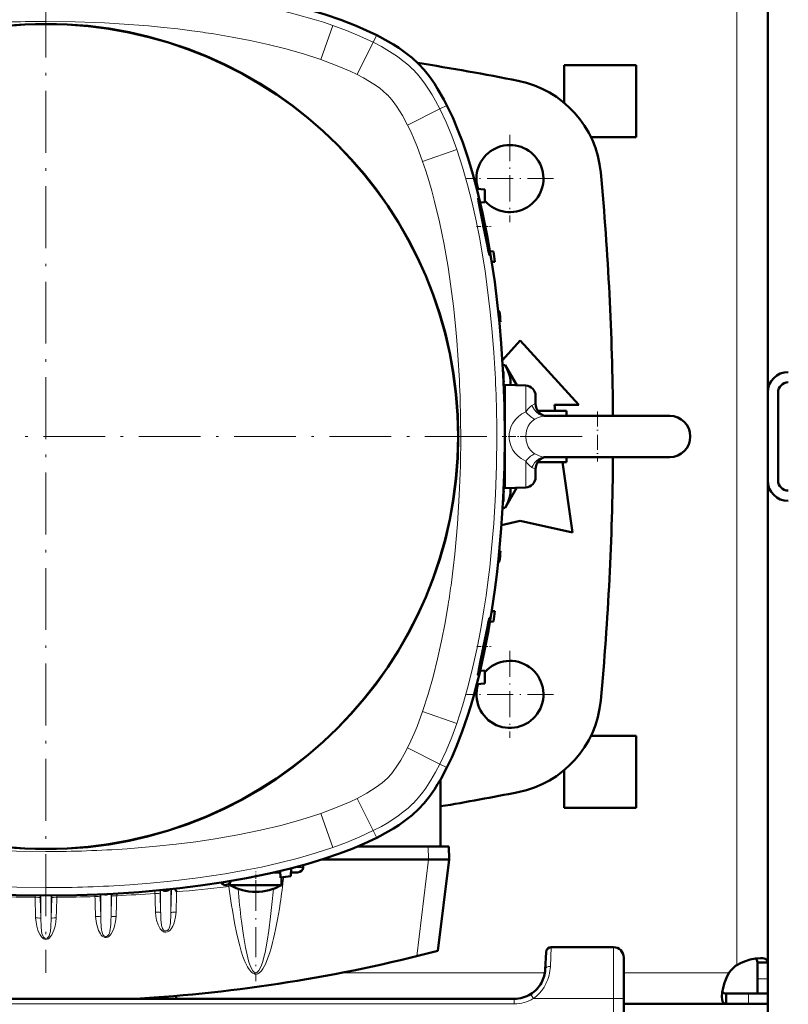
# Model space of a CAD drawing. Extents: x -1351 to 1763, y -1300 to 640.
# Tile 18 of 90: x 437 to 586, y -1127 to -937. Entities that reach past the tile are written whole.
import ezdxf

# ---------------------------------------------------------------- set-up
doc = ezdxf.new("R2010")
doc.units = 0
doc.linetypes.add('DASHDOT', pattern=[18.5, 12, -3, 0.5, -3])

msp = doc.modelspace()

# ---------------------------------------------------------------- linework, layer by layer
at = {"color": 7, "linetype": 'DASHDOT', "lineweight": 18}
for p, q in [((441.59, -913.33), (441.59, -1121.33)), ((545.59, -1017.33), (337.59, -1017.33))]:
    msp.add_line(p, q, dxfattribs=at)
at = {"color": 7, "lineweight": 18}
for p, q in [((575.6, -1017.33), (575.6, -914.87)), ((494.93, -944.26), (497.23, -937.65)), ((501.96, -947.18), (505.09, -940.92)), ((505.09, -940.92), (505.78, -939.55)), ((512.72, -946.1), (512.77, -946.15)), ((507.81, -951.09), (507.82, -951.1)), ((511.74, -956.97), (518, -953.83)), ((518, -953.83), (519.38, -953.14)), ((514.67, -964), (521.28, -961.7)), ((534.66, -1012.56), (534.66, -1007.47)), ((536.59, -1010.99), (536.59, -1010.93)), ((538.4, -1013.33), (538.44, -1013.33)), ((575.6, -1017.33), (575.6, -1119.8)), ((534.66, -1026.35), (534.66, -1022.1)), ((536.59, -1023.68), (536.59, -1023.74)), ((534.66, -1027.19), (534.66, -1026.35)), ((514.67, -1070.67), (521.28, -1072.97)), ((511.74, -1077.7), (518, -1080.83)), ((518, -1080.83), (519.38, -1081.52)), ((507.84, -1083.55), (507.82, -1083.56)), ((501.96, -1087.48), (505.09, -1093.74)), ((512.82, -1088.46), (512.77, -1088.51)), ((494.93, -1090.41), (497.23, -1097.02)), ((505.09, -1093.74), (505.78, -1095.12)), ((515.79, -1099.33), (515.73, -1096.83)), ((515.82, -1099.33), (513.52, -1118.08)), ((489.82, -1100.86), (491.48, -1100.86)), ((465.98, -1105.06), (465.84, -1109.64)), ((465.84, -1105.07), (465.84, -1109.64)), ((476.53, -1104.29), (476.57, -1104.63)), ((476.99, -1104.14), (477.09, -1104.54)), ((439.48, -1106.32), (439.48, -1106.66)), ((439.48, -1106.66), (439.6, -1110.66)), ((440.47, -1106.33), (440.48, -1106.75)), ((440.48, -1106.75), (440.59, -1110.74)), ((440.59, -1106.33), (440.59, -1110.74)), ((442.59, -1106.33), (442.59, -1110.74)), ((442.71, -1106.75), (442.59, -1110.74)), ((442.72, -1106.33), (442.71, -1106.75)), ((443.71, -1106.32), (443.71, -1106.66)), ((451.11, -1106.52), (451.1, -1106.14)), ((452.11, -1106.6), (452.1, -1106.1)), ((452.22, -1110.47), (452.11, -1106.6)), ((452.22, -1106.1), (452.22, -1110.47)), ((454.22, -1106), (454.22, -1110.47)), ((454.33, -1106.44), (454.22, -1110.47)), ((454.34, -1105.99), (454.33, -1106.44)), ((455.33, -1105.94), (455.33, -1106.35)), ((462.74, -1105.92), (462.72, -1105.38)), ((463.84, -1109.64), (463.74, -1106.01)), ((463.84, -1105.28), (463.84, -1109.64)), ((539.44, -1120.07), (539.62, -1116.33)), ((551.72, -1126.28), (551.68, -1116.33)), ((538.37, -1121.33), (498.78, -1121.33)), ((574.07, -1121.33), (553.7, -1121.33)), ((581.6, -1122.47), (579.6, -1122.47)), ((535.61, -1125.43), (535.77, -1125.68)), ((535.77, -1125.68), (536.14, -1126.28)), ((577.9, -1127.33), (577.9, -1125.33)), ((532.45, -1127.33), (350.75, -1127.33)), ((532.45, -1127.33), (532.45, -1126.33)), ((551.72, -1126.28), (536.14, -1126.28)), ((551.72, -1126.28), (552.1, -1198.33))]:
    msp.add_line(p, q, dxfattribs=at)
at = {"color": 7, "lineweight": 50}
for p, q in [((581.6, -1008.77), (581.6, -915.36)), ((556.1, -945.33), (542.1, -945.33)), ((542.1, -945.33), (542.1, -952.63)), ((556.1, -959.33), (556.1, -945.33)), ((556.1, -959.33), (547.33, -959.33)), ((525.18, -969.35), (526.76, -969.43)), ((526.76, -971.93), (526.76, -969.43)), ((525.83, -971.98), (526.76, -971.93)), ((526.49, -976.66), (526.49, -976.63)), ((528.44, -981.46), (527.74, -981.43)), ((528.67, -983.46), (528.07, -983.48)), ((529.61, -993.08), (529.33, -993.07)), ((529.77, -995.08), (529.54, -995.09)), ((530.13, -1002.52), (533.6, -998.71)), ((533.6, -998.71), (544.98, -1011.21)), ((530.19, -1003.48), (530.68, -1003.48)), ((530.68, -1003.48), (532.93, -1007.41)), ((530.33, -1004.71), (530.26, -1004.7)), ((530.41, -1006.71), (530.36, -1006.71)), ((534.66, -1007.47), (530.59, -1007.33)), ((530.59, -1027.33), (530.59, -1007.33)), ((536.59, -1010.93), (536.59, -1009.47)), ((581.6, -1008.83), (581.6, -1025.83)), ((583.6, -1008.83), (583.6, -1025.83)), ((530.49, -1010.4), (530.59, -1010.4)), ((544.98, -1011.21), (540.23, -1011.21)), ((540.23, -1011.21), (540.39, -1012.33)), ((536.97, -1012.33), (542.6, -1012.33)), ((538.4, -1013.33), (555.31, -1013.33)), ((541.88, -1013.33), (538.4, -1013.33)), ((562.59, -1013.33), (541.88, -1013.33)), ((542.6, -1013.33), (542.6, -1012.33)), ((555.31, -1013.33), (562.59, -1013.33)), ((536.97, -1022.33), (542.6, -1022.33)), ((538.4, -1021.33), (555.31, -1021.33)), ((541.8, -1022.33), (543.73, -1035.96)), ((542.6, -1022.33), (542.6, -1021.33)), ((555.31, -1021.33), (562.59, -1021.33)), ((530.49, -1024.26), (530.59, -1024.26)), ((536.59, -1024.52), (536.59, -1023.74)), ((536.59, -1025.19), (536.59, -1024.52)), ((581.6, -1025.9), (581.6, -1119.3)), ((530.41, -1027.96), (530.36, -1027.96)), ((530.59, -1027.33), (534.66, -1027.19)), ((532.93, -1027.25), (530.68, -1031.19)), ((530.33, -1029.96), (530.26, -1029.96)), ((530.19, -1031.19), (530.68, -1031.19)), ((533.6, -1033.71), (529.97, -1034.51)), ((543.73, -1035.96), (533.6, -1033.71)), ((529.77, -1039.58), (529.54, -1039.57)), ((529.33, -1041.59), (529.61, -1041.58)), ((528.67, -1051.21), (528.07, -1051.19)), ((528.44, -1053.21), (527.74, -1053.23)), ((526.49, -1058), (526.49, -1058.03)), ((526.61, -1058.87), (526.78, -1058.03)), ((525.83, -1062.69), (526.76, -1062.73)), ((526.76, -1065.23), (526.76, -1062.73)), ((525.18, -1065.32), (526.76, -1065.23)), ((556.1, -1075.33), (547.33, -1075.33)), ((556.1, -1089.33), (556.1, -1075.33)), ((542.1, -1082.03), (542.1, -1089.33)), ((518.16, -1096.83), (518.16, -1083.8)), ((556.1, -1089.33), (542.1, -1089.33)), ((502.04, -1096.83), (515.73, -1096.83)), ((516.51, -1096.83), (515.73, -1096.83)), ((518.16, -1096.83), (516.51, -1096.83)), ((519.73, -1096.83), (518.16, -1096.83)), ((519.79, -1099.33), (519.73, -1096.83)), ((495.14, -1099.33), (515.79, -1099.33)), ((515.79, -1099.33), (515.82, -1099.33)), ((519.79, -1099.33), (515.82, -1099.33)), ((517.62, -1117.04), (519.79, -1099.33)), ((489.09, -1102.55), (489.15, -1101.03)), ((491.46, -1100.42), (491.48, -1100.86)), ((486.62, -1101.83), (485.82, -1101.83)), ((486.9, -1101.83), (486.62, -1101.83)), ((486.9, -1101.83), (487.06, -1101.83)), ((487.09, -1102.86), (487.05, -1101.55)), ((487.29, -1104.29), (487.29, -1102.83)), ((489.12, -1101.83), (490.39, -1101.83)), ((466.61, -1104.99), (466.96, -1105.6)), ((477.29, -1104.29), (477.29, -1103.84)), ((477.91, -1104.29), (477.29, -1104.29)), ((477.91, -1104.29), (484.69, -1104.29)), ((484.69, -1104.29), (487.29, -1104.29)), ((551.68, -1116.33), (539.62, -1116.33)), ((538.62, -1117.28), (538.45, -1120.65)), ((553.68, -1118.32), (553.72, -1126.28)), ((579.6, -1119.3), (579.6, -1122.47)), ((581.6, -1119.3), (579.6, -1119.3)), ((581.6, -1119.3), (581.6, -1122.47)), ((579.6, -1122.47), (579.6, -1125.33)), ((581.6, -1122.47), (581.6, -1125.33)), ((466.85, -1126.33), (466.85, -1125.77)), ((466.85, -1126.33), (466.85, -1125.77)), ((573.57, -1127.33), (573.57, -1125.33)), ((577.9, -1125.33), (573.57, -1125.33)), ((581.6, -1125.33), (577.9, -1125.33)), ((581.6, -1125.33), (579.6, -1125.33)), ((581.6, -1127.33), (581.6, -1125.33)), ((532.45, -1126.33), (350.75, -1126.33)), ((366.6, -1126.33), (505.6, -1126.33)), ((459.13, -1126.33), (459.13, -1126.32)), ((459.78, -1126.33), (459.78, -1126.28)), ((506.6, -1126.33), (505.6, -1126.33)), ((506.6, -1126.33), (505.6, -1126.33)), ((553.72, -1126.28), (554.1, -1198.33)), ((573.57, -1127.33), (553.73, -1127.33)), ((577.9, -1127.33), (573.57, -1127.33)), ((581.6, -1127.33), (577.9, -1127.33)), ((581.6, -1127.33), (581.6, -1131.33))]:
    msp.add_line(p, q, dxfattribs=at)
at = {"color": 7, "linetype": 'DASHDOT', "lineweight": 18, "ltscale": 0.422501}
for p, q in [((531.6, -958.88), (531.6, -975.78)), ((540.05, -967.33), (523.15, -967.33)), ((540.05, -1067.33), (523.15, -1067.33))]:
    msp.add_line(p, q, dxfattribs=at)
at = {"color": 7, "linetype": 'DASHDOT', "lineweight": 18, "ltscale": 0.069601}
msp.add_line((525.14, -976.63), (527.93, -976.63), dxfattribs=at)
at = {"color": 7, "linetype": 'DASHDOT', "lineweight": 18, "ltscale": 0.242493}
msp.add_line((548.59, -1012.5), (548.59, -1022.2), dxfattribs=at)
at = {"color": 7, "linetype": 'DASHDOT', "lineweight": 18, "ltscale": 0.123903}
msp.add_line((535.08, -1017.33), (530.12, -1017.33), dxfattribs=at)
at = {"color": 7, "linetype": 'DASHDOT', "lineweight": 18, "ltscale": 0.068916}
msp.add_line((525.17, -1058.03), (527.93, -1058.03), dxfattribs=at)
at = {"color": 7, "linetype": 'DASHDOT', "lineweight": 18, "ltscale": 0.422498}
msp.add_line((531.6, -1058.88), (531.6, -1075.78), dxfattribs=at)
at = {"color": 7, "linetype": 'DASHDOT', "lineweight": 18, "ltscale": 0.073831}
msp.add_line((482.29, -1104.54), (482.29, -1101.59), dxfattribs=at)
at = {"color": 7, "linetype": 'DASHDOT', "lineweight": 18, "ltscale": 0.487872}
msp.add_line((482.29, -1103.4), (482.29, -1122.92), dxfattribs=at)
at = {"color": 7, "lineweight": 50}
for points in [[(441.59, -928.33), (447.55, -928.41), (453.51, -928.63), (459.46, -929.01), (462.43, -929.26), (465.4, -929.54), (468.36, -929.88), (471.31, -930.25), (475.25, -930.82), (479.17, -931.48), (483.07, -932.24), (487.35, -933.19), (489.57, -933.74), (491.79, -934.34), (493.79, -934.92), (495.78, -935.54), (498.81, -936.57), (501.79, -937.73), (503.8, -938.6), (505.78, -939.55)], [(505.78, -939.55), (507.99, -940.73), (509.01, -941.34), (510.02, -941.99), (511.37, -942.93), (512.65, -943.95), (513.86, -945.06)], [(513.86, -945.06), (514.98, -946.28), (516, -947.56), (516.94, -948.9), (517.58, -949.91), (518.8, -952.03), (519.38, -953.14)], [(519.38, -953.14), (520.5, -955.51), (521.52, -957.92), (522.44, -960.37), (523.48, -963.41), (524.41, -966.51), (525.25, -969.61), (525.79, -971.8), (526.29, -974), (527.2, -978.44), (527.98, -982.89), (528.64, -987.36), (529.14, -991.33), (529.56, -995.32), (529.91, -999.31), (530.12, -1002.31), (530.29, -1005.31), (530.52, -1011.32), (530.59, -1017.33)], [(526.49, -976.63), (525.82, -973.4), (525.49, -971.71), (525.41, -971.19), (525.4, -971.15), (525.41, -971.13), (525.41, -971.13), (525.41, -971.12), (525.41, -971.12)], [(525.41, -971.12), (525.42, -971.12), (525.42, -971.13), (525.46, -971.2), (525.64, -971.77), (526.15, -973.76), (526.52, -975.38)], [(527.65, -982.2), (527.65, -982.2), (527.65, -982.2), (527.64, -982.19), (527.61, -982.11), (527.45, -981.45), (527.23, -980.37), (526.49, -976.66)], [(526.78, -976.63), (527.25, -979.15), (527.56, -981.15), (527.66, -982.01), (527.66, -982.15), (527.66, -982.19), (527.66, -982.2), (527.66, -982.2), (527.65, -982.2), (527.65, -982.2)], [(531.72, -1007.37), (531.73, -1006.6), (531.62, -1005.82), (531.4, -1005.03), (531.09, -1004.26), (530.68, -1003.48)], [(538.4, -1013.33), (538.22, -1013.31), (537.83, -1013.16), (537.39, -1012.84), (537.04, -1012.43), (536.78, -1011.93), (536.63, -1011.38), (536.59, -1010.93)], [(530.59, -1017.33), (530.52, -1023.29), (530.3, -1029.25), (529.92, -1035.2), (529.67, -1038.17), (529.38, -1041.13), (529.05, -1044.1), (528.68, -1047.05), (528.1, -1050.99), (527.44, -1054.91), (526.69, -1058.81), (525.74, -1063.08), (525.18, -1065.31), (524.59, -1067.53), (524.01, -1069.53), (523.39, -1071.52), (522.35, -1074.54), (521.2, -1077.53), (520.33, -1079.54), (519.38, -1081.52)], [(538.4, -1021.33), (538.22, -1021.36), (537.83, -1021.51), (537.39, -1021.83), (537.04, -1022.23), (536.78, -1022.73), (536.63, -1023.29), (536.59, -1023.74)], [(530.68, -1031.19), (531.19, -1030.18), (531.54, -1029.2), (531.65, -1028.71), (531.72, -1028.23), (531.74, -1027.76), (531.72, -1027.29)], [(527.65, -1052.47), (527.65, -1052.47), (527.65, -1052.47), (527.64, -1052.48), (527.61, -1052.56), (527.45, -1053.21), (527.23, -1054.29), (526.49, -1058)], [(526.78, -1058.03), (527.25, -1055.51), (527.56, -1053.51), (527.66, -1052.59), (527.66, -1052.48), (527.66, -1052.47), (527.66, -1052.47), (527.65, -1052.47), (527.65, -1052.47)], [(526.49, -1058.03), (525.98, -1060.53), (525.57, -1062.51), (525.43, -1063.28), (525.4, -1063.49), (525.4, -1063.52), (525.41, -1063.53), (525.41, -1063.54), (525.41, -1063.54), (525.41, -1063.54)], [(525.41, -1063.54), (525.41, -1063.54), (525.42, -1063.54), (525.42, -1063.54), (525.43, -1063.53), (525.47, -1063.42), (525.74, -1062.53), (526.17, -1060.84), (526.61, -1058.87)], [(519.38, -1081.52), (518.2, -1083.73), (517.58, -1084.75), (516.94, -1085.76), (516, -1087.1), (514.98, -1088.39), (513.86, -1089.6)], [(513.86, -1089.6), (512.65, -1090.72), (511.37, -1091.74), (510.02, -1092.68), (509.01, -1093.32), (507.99, -1093.93), (505.78, -1095.12)], [(505.78, -1095.12), (503.41, -1096.24), (501, -1097.26), (498.56, -1098.18), (495.51, -1099.22), (492.42, -1100.15), (489.32, -1100.99), (487.13, -1101.53), (484.92, -1102.03), (480.49, -1102.94), (476.03, -1103.72), (471.57, -1104.38), (467.59, -1104.88), (463.6, -1105.3), (459.61, -1105.65), (456.61, -1105.86), (453.61, -1106.03), (447.6, -1106.26), (441.59, -1106.33)], [(441.59, -1106.33), (435.79, -1106.26), (429.98, -1106.05), (424.18, -1105.7), (421.24, -1105.46), (418.3, -1105.18), (415.46, -1104.87), (412.62, -1104.51), (408.45, -1103.92), (404.3, -1103.23), (400.15, -1102.44)], [(580.18, -1118.45), (579.24, -1118.53), (578.18, -1118.75), (577.07, -1119.11), (576.32, -1119.42), (575.6, -1119.8)], [(581.6, -1119.3), (581.58, -1119.12), (581.53, -1118.95), (581.43, -1118.81), (581.3, -1118.69), (581.12, -1118.6), (580.91, -1118.53), (580.57, -1118.47), (580.18, -1118.45)], [(579.6, -1119.3), (579.56, -1118.96), (579.41, -1118.71), (579.17, -1118.54)], [(574.07, -1121.33), (573.59, -1122.28), (573.21, -1123.26), (572.94, -1124.23), (572.78, -1125.14), (572.72, -1125.91)], [(572.72, -1125.91), (572.78, -1126.56), (572.86, -1126.82), (572.97, -1127.03), (573.1, -1127.18), (573.27, -1127.28), (573.57, -1127.33)], [(572.81, -1124.9), (572.98, -1125.14), (573.23, -1125.29), (573.57, -1125.33)]]:
    msp.add_lwpolyline(points, dxfattribs=at)
at = {"color": 7, "lineweight": 18}
for points in [[(441.59, -929.87), (447.21, -929.94), (452.82, -930.14), (458.43, -930.48), (464.03, -930.95), (466.92, -931.26), (469.8, -931.61), (472.5, -931.97), (475.19, -932.37), (478.89, -933), (482.58, -933.71), (486.26, -934.51), (489.94, -935.43), (493.6, -936.47), (495.42, -937.04), (497.23, -937.65)], [(441.59, -936.87), (447.27, -936.94), (452.95, -937.15), (458.62, -937.5), (461.5, -937.74), (464.38, -938.02), (467.15, -938.33), (469.92, -938.68)], [(497.23, -937.65), (499.89, -938.63), (502.51, -939.71), (505.09, -940.92)], [(474.17, -939.3), (477.7, -939.89), (481.22, -940.57), (484.73, -941.34), (488.16, -942.2), (491.56, -943.16), (494.93, -944.26)], [(505.09, -940.92), (506.68, -941.76), (508.24, -942.67), (509.76, -943.67), (510.53, -944.23), (511.28, -944.82), (512.01, -945.44), (512.72, -946.1)], [(494.93, -944.26), (497.79, -945.32), (499.2, -945.9), (500.59, -946.52), (501.96, -947.18)], [(512.77, -946.15), (513.65, -947.09), (514.46, -948.08), (515.17, -949.04), (515.83, -950.02), (516.52, -951.13), (517.17, -952.26), (518, -953.83)], [(501.96, -947.18), (503.18, -947.82), (504.37, -948.51), (505.7, -949.37), (506.34, -949.83), (506.96, -950.32), (507.81, -951.09)], [(507.82, -951.1), (508.3, -951.61), (508.74, -952.14), (509.6, -953.29)], [(509.6, -953.29), (510.19, -954.18), (510.74, -955.09), (511.74, -956.97)], [(518, -953.83), (519.21, -956.42), (520.3, -959.04), (521.28, -961.7)], [(511.74, -956.97), (512.41, -958.34), (513.02, -959.73), (513.6, -961.13), (514.67, -964)], [(521.28, -961.7), (522.39, -965.12), (523.38, -968.57), (524.26, -972.04), (525.05, -975.54), (525.74, -979.04), (526.36, -982.56), (526.78, -985.21), (527.15, -987.86), (527.79, -993.17), (528.18, -997.12), (528.49, -1001.08)], [(514.67, -964), (515.29, -965.84), (515.86, -967.69), (516.45, -969.72), (516.99, -971.77), (517.93, -975.71), (518.82, -980.1), (519.59, -984.51), (520.15, -988.28), (520.63, -992.07), (521.04, -995.86), (521.29, -998.72), (521.51, -1001.57)], [(534.66, -1012.56), (535.14, -1011.96), (535.65, -1011.47), (535.86, -1011.31)], [(535.86, -1011.31), (536.32, -1011.08), (536.53, -1011.03), (536.59, -1010.93)], [(538.4, -1013.33), (537.99, -1013.29), (537.59, -1013.17), (537.21, -1012.98), (536.75, -1012.63), (536.36, -1012.19), (536.03, -1011.67), (535.86, -1011.31)], [(534.66, -1012.56), (533.92, -1012.97), (533.24, -1013.47), (532.65, -1014.07), (532.17, -1014.75), (531.8, -1015.49), (531.56, -1016.29)], [(536.44, -1013.98), (537.07, -1013.67), (537.7, -1013.44), (538.06, -1013.36), (538.4, -1013.33)], [(536.44, -1013.98), (535.92, -1014.34), (535.49, -1014.79), (535.14, -1015.33), (534.89, -1015.96), (534.74, -1016.63), (534.69, -1017.33)], [(522.05, -1017.33), (521.99, -1023.01), (521.78, -1028.69), (521.42, -1034.36), (521.19, -1037.24), (520.91, -1040.12), (520.6, -1042.89), (520.25, -1045.66)], [(529.05, -1017.33), (528.99, -1022.95), (528.79, -1028.56), (528.45, -1034.17), (527.97, -1039.77), (527.67, -1042.65), (527.32, -1045.54), (526.96, -1048.24), (526.55, -1050.93), (525.93, -1054.63), (525.22, -1058.32), (524.41, -1061.99), (523.49, -1065.68), (522.46, -1069.34), (521.89, -1071.16), (521.28, -1072.97)], [(534.69, -1017.33), (534.76, -1018.17), (534.85, -1018.59), (534.99, -1018.99), (535.15, -1019.34), (535.35, -1019.68), (535.66, -1020.07), (536.03, -1020.41), (536.44, -1020.69)], [(532.19, -1019.96), (532.64, -1020.58), (533.17, -1021.13), (533.78, -1021.61), (534.21, -1021.87), (534.66, -1022.1)], [(538.4, -1021.33), (537.87, -1021.27), (537.3, -1021.09), (536.87, -1020.91), (536.44, -1020.69)], [(535.86, -1023.35), (535.38, -1022.96), (534.91, -1022.44), (534.66, -1022.1)], [(538.4, -1021.33), (537.99, -1021.37), (537.59, -1021.49), (537.21, -1021.68), (536.75, -1022.03), (536.36, -1022.47), (536.03, -1022.99), (535.86, -1023.35)], [(536.59, -1023.74), (536.5, -1023.63), (536.27, -1023.56), (535.86, -1023.35)], [(519.63, -1049.91), (519.03, -1053.44), (518.35, -1056.96), (517.58, -1060.46), (516.73, -1063.9), (515.76, -1067.3), (514.67, -1070.67)], [(514.67, -1070.67), (513.61, -1073.53), (513.02, -1074.94), (512.4, -1076.33), (511.74, -1077.7)], [(521.28, -1072.97), (520.3, -1075.63), (519.21, -1078.25), (518, -1080.83)], [(511.74, -1077.7), (511.1, -1078.92), (510.41, -1080.11), (509.56, -1081.44), (509.1, -1082.08), (508.61, -1082.7), (507.84, -1083.55)], [(518, -1080.83), (517.16, -1082.42), (516.25, -1083.98), (515.26, -1085.5), (514.7, -1086.27), (514.11, -1087.02), (513.49, -1087.75), (512.82, -1088.46)], [(507.82, -1083.56), (507.32, -1084.04), (506.79, -1084.48), (505.64, -1085.34)], [(505.64, -1085.34), (504.75, -1085.92), (503.84, -1086.47), (501.96, -1087.48)], [(501.96, -1087.48), (500.59, -1088.14), (499.2, -1088.76), (497.79, -1089.34), (494.93, -1090.41)], [(512.77, -1088.51), (511.83, -1089.39), (510.85, -1090.19), (509.89, -1090.9), (508.91, -1091.57), (507.8, -1092.26), (506.67, -1092.91), (505.09, -1093.74)], [(494.93, -1090.41), (493.09, -1091.03), (491.24, -1091.6), (489.2, -1092.19), (487.16, -1092.73), (483.21, -1093.67), (478.83, -1094.56), (474.42, -1095.33), (470.64, -1095.89), (466.86, -1096.37), (463.06, -1096.78), (460.21, -1097.03), (457.36, -1097.25)], [(505.09, -1093.74), (502.51, -1094.95), (499.89, -1096.04), (497.23, -1097.02)], [(441.59, -1104.79), (435.98, -1104.72), (430.37, -1104.53), (424.76, -1104.19), (419.16, -1103.71), (416.27, -1103.4), (413.39, -1103.06), (410.69, -1102.69), (407.99, -1102.29), (404.29, -1101.67), (400.6, -1100.95), (396.93, -1100.15), (393.24, -1099.23), (389.59, -1098.2), (387.77, -1097.63), (385.96, -1097.02)], [(441.59, -1097.79), (435.91, -1097.72), (430.24, -1097.52), (424.57, -1097.16), (421.68, -1096.92), (418.81, -1096.64), (416.03, -1096.33), (413.27, -1095.99)], [(497.23, -1097.02), (493.81, -1098.13), (490.36, -1099.12), (486.88, -1100), (483.39, -1100.79), (479.88, -1101.48), (476.36, -1102.1), (473.72, -1102.52), (471.07, -1102.89), (465.76, -1103.53), (461.8, -1103.92), (457.84, -1104.23)], [(440.48, -1106.75), (440.47, -1106.74), (440.46, -1106.73), (440.35, -1106.7), (440.15, -1106.67), (439.48, -1106.66)], [(442.71, -1106.75), (442.71, -1106.74), (442.73, -1106.73), (442.84, -1106.7), (443.04, -1106.67), (443.71, -1106.66)], [(452.11, -1106.6), (452.1, -1106.6), (452.09, -1106.59), (451.99, -1106.55), (451.79, -1106.53), (451.11, -1106.52)], [(454.33, -1106.44), (454.34, -1106.43), (454.35, -1106.42), (454.45, -1106.39), (454.61, -1106.37), (455.33, -1106.35)], [(463.74, -1106.01), (463.73, -1106), (463.72, -1105.99), (463.62, -1105.96), (463.42, -1105.94), (462.74, -1105.92)], [(485.49, -1107.5), (485.18, -1110.4), (484.84, -1113.09), (484.52, -1115.15)], [(440.59, -1110.74), (440.59, -1110.74), (440.58, -1110.73), (440.51, -1110.7), (440.37, -1110.68), (439.99, -1110.66), (439.6, -1110.66)], [(439.6, -1110.66), (439.67, -1111.47), (439.82, -1112.26), (440.05, -1113.04), (440.23, -1113.49), (440.46, -1113.94), (440.74, -1114.35), (440.92, -1114.54), (441.13, -1114.69), (441.35, -1114.79), (441.59, -1114.82)], [(440.59, -1110.74), (440.66, -1112.39), (440.74, -1113.25), (440.83, -1113.7), (440.98, -1114.13), (441.14, -1114.39), (441.35, -1114.57), (441.59, -1114.64)], [(443.59, -1110.66), (443.52, -1111.47), (443.37, -1112.26), (443.14, -1113.04), (442.96, -1113.49), (442.73, -1113.94), (442.44, -1114.35), (442.26, -1114.54), (442.06, -1114.69), (441.83, -1114.79), (441.59, -1114.82)], [(442.59, -1110.74), (442.53, -1112.39), (442.45, -1113.25), (442.36, -1113.7), (442.21, -1114.13), (442.05, -1114.39), (441.83, -1114.57), (441.59, -1114.64)], [(442.59, -1110.74), (442.6, -1110.74), (442.61, -1110.73), (442.68, -1110.7), (442.82, -1110.68), (443.2, -1110.66), (443.59, -1110.66)], [(452.22, -1110.47), (452.21, -1110.46), (452.18, -1110.44), (451.98, -1110.4), (451.34, -1110.38), (451.22, -1110.38)], [(455.22, -1110.38), (455.12, -1111.34), (454.91, -1112.28), (454.76, -1112.73), (454.58, -1113.18), (454.26, -1113.75), (454.07, -1114), (453.85, -1114.22), (453.58, -1114.38), (453.3, -1114.46), (453.01, -1114.44), (452.76, -1114.34), (452.53, -1114.18), (452.34, -1113.98), (452.15, -1113.72), (451.99, -1113.45), (451.81, -1113.07), (451.66, -1112.67), (451.39, -1111.75), (451.25, -1110.81), (451.22, -1110.38)], [(453.13, -1114.26), (452.94, -1114.18), (452.79, -1114.05), (452.66, -1113.87), (452.56, -1113.68), (452.43, -1113.24), (452.37, -1112.95), (452.31, -1112.38), (452.24, -1111.19), (452.22, -1110.47)], [(454.22, -1110.47), (454.22, -1110.46), (454.23, -1110.45), (454.3, -1110.43), (454.44, -1110.4), (454.82, -1110.38), (455.22, -1110.38)], [(463.84, -1109.64), (463.84, -1109.63), (463.83, -1109.62), (463.76, -1109.6), (463.62, -1109.57), (463.24, -1109.55), (462.85, -1109.55)], [(466.84, -1109.55), (466.75, -1110.48), (466.54, -1111.38), (466.39, -1111.81), (466.2, -1112.24), (465.88, -1112.79), (465.68, -1113.02), (465.44, -1113.23), (465.15, -1113.38), (464.82, -1113.43), (464.62, -1113.4), (464.42, -1113.33), (464.08, -1113.09), (463.78, -1112.76), (463.55, -1112.37), (463.36, -1111.97), (463.07, -1111.09), (462.92, -1110.33), (462.85, -1109.55)], [(465.84, -1109.64), (465.85, -1109.63), (465.88, -1109.61), (465.99, -1109.58), (466.17, -1109.56), (466.84, -1109.55)], [(454.13, -1112.41), (454.07, -1112.93), (454.02, -1113.2), (453.91, -1113.59), (453.77, -1113.88), (453.68, -1114.01), (453.51, -1114.16), (453.32, -1114.25), (453.13, -1114.26)], [(464.23, -1112.74), (464.08, -1112.34), (464.02, -1112.05), (463.94, -1111.49)], [(464.93, -1113.19), (464.77, -1113.19), (464.61, -1113.14), (464.43, -1113.01), (464.23, -1112.74)], [(465.51, -1112.62), (465.35, -1112.9), (465.14, -1113.1), (464.93, -1113.19)], [(465.74, -1111.52), (465.68, -1112.01), (465.62, -1112.26), (465.51, -1112.62)], [(481.96, -1121.51), (481.73, -1121.4), (481.52, -1121.25), (481.31, -1121.04), (481.12, -1120.81), (480.88, -1120.48), (480.68, -1120.13), (480.42, -1119.64), (480.2, -1119.14), (479.81, -1118.13), (479.48, -1117.1), (479.18, -1116.07), (478.64, -1113.84), (478.18, -1111.59)], [(481.71, -1120.89), (481.46, -1120.47), (481.21, -1119.91), (480.97, -1119.22), (480.74, -1118.39), (480.3, -1116.42), (479.89, -1114.05), (479.52, -1111.3)], [(485.57, -1115.44), (485.28, -1116.5), (484.97, -1117.55), (484.47, -1118.94), (484.17, -1119.62), (483.94, -1120.07), (483.69, -1120.5), (483.39, -1120.91), (483.2, -1121.13), (482.98, -1121.32), (482.72, -1121.47), (482.43, -1121.56), (482.11, -1121.56), (481.96, -1121.51)], [(484.52, -1115.15), (484.1, -1117.34), (483.88, -1118.28), (483.65, -1119.11), (483.41, -1119.82), (483.16, -1120.41), (482.9, -1120.85), (482.65, -1121.13), (482.48, -1121.24), (482.32, -1121.28), (482.15, -1121.26)], [(482.15, -1121.26), (481.93, -1121.13), (481.71, -1120.89)], [(538.59, -1123.41), (538.22, -1124.07), (537.79, -1124.7), (537.3, -1125.28), (536.74, -1125.81), (536.14, -1126.28)]]:
    msp.add_lwpolyline(points, dxfattribs=at)
at = {"color": 7, "lineweight": 50}
for radius in [80, 79.95]:
    msp.add_circle((441.59, -1017.33), radius, dxfattribs=at)
at = {"color": 7, "lineweight": 18}
for centre, radius, start, end in [((441.48, -1163.02), 226.15, 89.9722, 93.9686), ((446.06, -1117.65), 180.55, 81.0447, 82.4071), ((295.9, -1017.22), 226.15, 359.9722, 3.9686), ((295.17, -1017.25), 233.88, 359.9802, 3.9642), ((536.52, -1017.33), 5.07, 168.1443, 211.1892), ((341.28, -1021.8), 180.55, 351.0447, 352.4071), ((441.7, -871.64), 226.15, 269.9722, 273.9686), ((327.61, -1083.83), 161.22, 351.4533, 353.2538), ((441.67, -870.91), 233.88, 269.9802, 273.9642), ((476.05, -1100.16), 4.5, 276.6805, 283.2935), ((476.63, -1103.26), 1.35, 289.5262, 305.3945), ((641.54, -1091.58), 163.22, 184.7279, 186.9413), ((284.59, -1087.98), 201.85, 354.4506, 355.1544), ((441.59, -805.97), 300.7, 268.1866, 269.5974), ((505.16, -1104.78), 41.44, 180.7032, 181.6996), ((428.26, -1110.24), 25.96, 355.2156, 359.5027), ((485.63, -1109.45), 21.78, 180.4982, 185.3824), ((444.67, -1109.48), 21.17, 354.4828, 359.5747), ((531.01, -1119.69), 8.44, 333.8842, 357.4163), ((480.91, -1120.52), 1.45, 316.8774, 329.3325), ((532.46, -1120.33), 6.99, 269.9849, 301.756)]:
    msp.add_arc(centre, radius, start, end, dxfattribs=at)
at = {"color": 7, "lineweight": 50}
for centre, radius, start, end in [((441.6, -1407.33), 468, 78.7111, 81.1358), ((529.3, -968), 20, 5.3408, 78.7111), ((531.6, -967.33), 6.5, 221.8876, 180), ((531.6, -967.33), 6.5, 180, 198.1885), ((1.6, -1017.33), 550, 0.4166, 5.3408), ((439.6, -994.18), 88.93, 11.3798, 12.206), ((230.59, -1017.33), 300, 6.4835, 6.8681), ((230.59, -1017.33), 300, 4.2533, 4.6365), ((230.59, -1017.33), 300, 2.0297, 2.4119), ((585.6, -1008.83), 4, 90, 180), ((534.59, -1009.47), 2, 0, 88), ((585.6, -1008.83), 2, 90, 180), ((529.59, -1012.31), 1, 0.0001, 19.9943), ((562.59, -1017.33), 4, 0, 90), ((230.59, -1017.33), 300, 359.809, 0.191), ((562.59, -1017.33), 4, 270, 0), ((529.59, -1022.36), 1, 340.0063, 359.9999), ((1.6, -1017.33), 550, 354.6592, 359.5833), ((534.59, -1025.19), 2, 272, 0), ((585.6, -1025.83), 4, 180, 270), ((585.6, -1025.83), 2, 180, 270), ((230.59, -1017.33), 300, 357.5881, 357.9704), ((230.59, -1017.33), 300, 355.3635, 355.7467), ((230.59, -1017.33), 300, 353.1319, 353.5165), ((531.6, -1067.33), 6.5, 161.8224, 138.1123), ((529.3, -1066.66), 20, 281.2889, 354.6592), ((441.6, -627.33), 468, 279.4145, 281.2889), ((441.59, -806.33), 300, 278.7235, 279.1102), ((464.84, -1104.43), 1, 233.7818, 317.8806), ((476.45, -1103.29), 1, 210, 348.9032), ((482.29, -1095.63), 10, 240, 270), ((482.29, -1095.63), 10, 270, 300), ((441.59, -806.33), 300, 269.9974, 270.0028), ((453.22, -1105.11), 1, 252.9833, 292.6624), ((539.62, -1117.33), 1, 90, 177), ((551.68, -1118.33), 2, 0.3, 90), ((441.59, -826.83), 300, 273.3082, 284.68), ((579.72, -1125.45), 7, 126.0861, 143.9183), ((532.45, -1120.33), 6, 331.2567, 356.994), ((532.45, -1120.33), 6, 301.749, 331.2523), ((532.45, -1120.33), 6, 270, 301.7436)]:
    msp.add_arc(centre, radius, start, end, dxfattribs=at)
at = {"color": 7, "lineweight": 18}
for centre, major_axis, ratio, start_param, end_param in [((534.8, -1010.63), (2.21, -3.33), 0.321037, 5.104959, 5.892839), ((534.8, -1024.03), (-2.21, -3.33), 0.321049, 3.531936, 4.31981), ((486.59, -1100.83), (0, 1), 0.866025, 3.181224, 3.704985), ((441.59, -810.37), (-298.53, 0), 0.992546, 1.655874, 1.68826), ((482.06, -1060.23), (0.19, -61.27), 0.120604, 5.520407, 5.706169), ((4929.56, -1236.47), (-4487.76, 0), 0.992546, 6.254039, 6.254936), ((441.59, -810.43), (-298.46, 0), 0.992546, 1.577876, 1.602684), ((-4101.04, -1238.37), (-4554.08, 0), 0.992546, 3.169911, 3.170766), ((5040.98, -1239.32), (-4587.61, 0), 0.992546, 6.25398, 6.254865), ((441.59, -810.41), (-298.48, 0), 0.992546, 1.616846, 1.641707), ((-4336.4, -1245.44), (-4801.2, 0), 0.992546, 3.170112, 3.170874), ((5326.75, -1247.17), (-4861.89, 0), 0.992546, 6.253842, 6.254662), ((482.44, -1059.82), (-0.13, -61.72), 0.121044, 0.448922, 0.681121), ((539.44, -1120.7), (0.999, -0.052), 0.625465, 1.603675, 3.141634), ((551.72, -1126.29), (-2, -0.01), 0.005236, 3.141593, 4.712362)]:
    msp.add_ellipse(centre, major_axis=major_axis, ratio=ratio, start_param=start_param, end_param=end_param, dxfattribs=at)
at = {"color": 7, "lineweight": 50}
msp.add_ellipse((490.32, -1100.83), major_axis=(1.14, -0.23), ratio=0.853683, start_param=4.943675, end_param=6.488291, dxfattribs=at)

doc.saveas('drawing.dxf')
